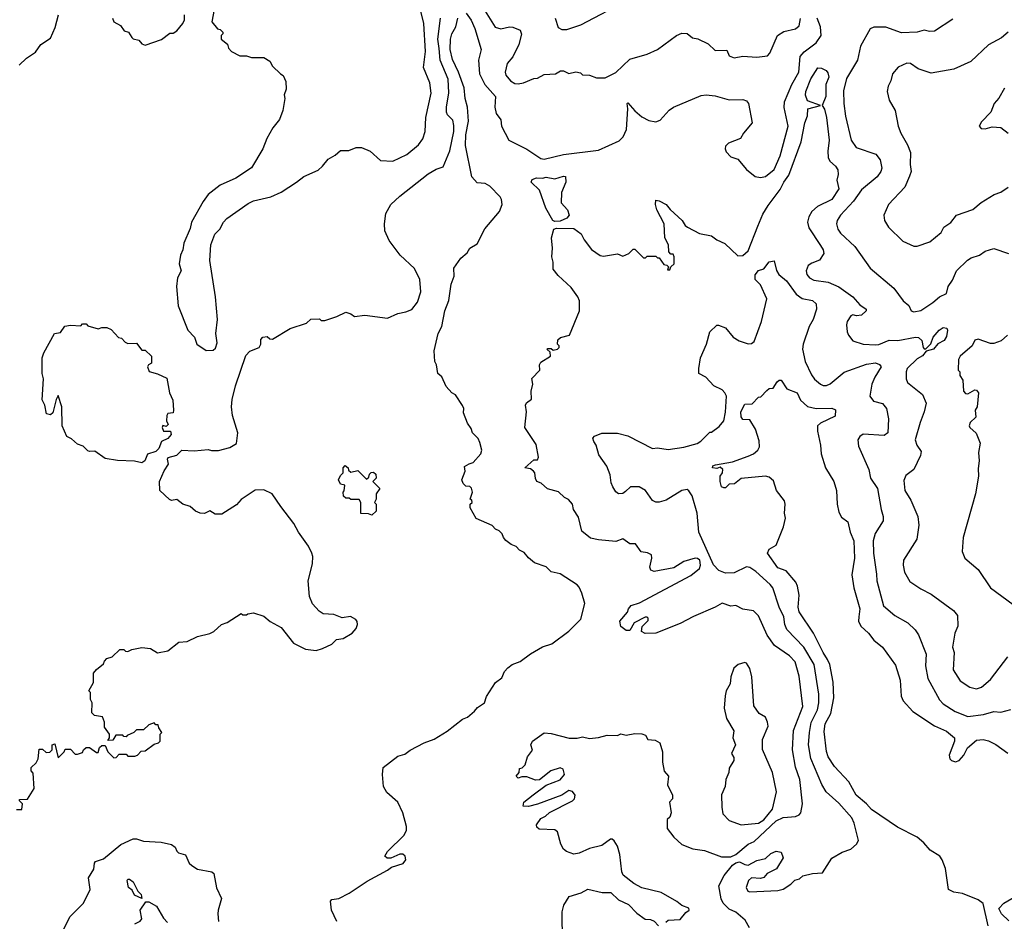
# Model space of a CAD drawing. Extents: x 1793424 to 1900092, y 321114 to 470632.
# Tile 230 of 256: x 1865894 to 1871545, y 426261 to 431437. Entities that reach past the tile are written whole.
import ezdxf

# ---------------------------------------------------------------- set-up
doc = ezdxf.new("R2010")
doc.units = 0

msp = doc.modelspace()

# ---------------------------------------------------------------- linework, layer by layer
at = {"layer": '0CON05XD'}
for points in [[(1868967.5, 431445), (1868985, 431392.5), (1869005, 431381.2), (1869035, 431380), (1869115, 431407.1), (1869385, 431550)], [(1865891.2, 431175), (1865933.4, 431216.6), (1865985, 431250), (1866015, 431294), (1866070.3, 431329.7), (1866097.5, 431392.5), (1866116.7, 431465)], [(1866427.5, 431445), (1866433.9, 431423.9), (1866473, 431403), (1866493.3, 431373.3), (1866517.5, 431365), (1866537.5, 431335), (1866545, 431327.5), (1866578.3, 431318.3), (1866595, 431297.5), (1866615, 431290), (1866707, 431323), (1866755, 431360), (1866775, 431360), (1866796.4, 431373.6), (1866830, 431415), (1866840, 431435), (1866840, 431465)], [(1867010, 431495), (1866997.5, 431425), (1867030, 431385), (1867045, 431380), (1867060, 431365), (1867060, 431355), (1867050, 431345), (1867050, 431325), (1867086.4, 431296.4), (1867093, 431273), (1867110, 431255), (1867158.3, 431228.3), (1867195, 431230), (1867225, 431220), (1867295, 431220), (1867329.3, 431199.3), (1867345, 431170), (1867390, 431125), (1867406.4, 431116.4), (1867421.7, 431081.7), (1867423, 431037), (1867412.5, 431005), (1867416.4, 430983.6), (1867403.3, 430915), (1867385.9, 430864.1), (1867346.7, 430815), (1867312, 430755), (1867288.8, 430695), (1867223.6, 430586.4), (1867135, 430527.5), (1867045, 430487.5), (1866975, 430432.5), (1866946.4, 430393.6), (1866880, 430275), (1866871.7, 430238.3), (1866836.7, 430153.3), (1866830, 430115), (1866816.7, 430085), (1866810, 430035), (1866820, 429995), (1866800, 429955), (1866794.2, 429905), (1866804.3, 429794.3), (1866858.8, 429655), (1866896.7, 429615), (1866910, 429575), (1866965, 429537.5), (1867005, 429540), (1867018.3, 429551.7), (1867027.7, 429582.3), (1867020, 429635), (1867029.2, 429715), (1867017.5, 429845), (1866986, 430055), (1866991.2, 430145), (1867013.3, 430205), (1867043.3, 430235), (1867063.3, 430275), (1867082.5, 430295), (1867205, 430382.5), (1867235, 430396.7), (1867335, 430420), (1867395, 430446.7), (1867482.5, 430505), (1867525, 430536.7), (1867606.1, 430573.9), (1867632.5, 430595), (1867663.6, 430636.4), (1867705, 430660), (1867735, 430686.7), (1867783.6, 430686.4), (1867825, 430703.8), (1867855, 430703.3), (1867905, 430682.5), (1867965, 430627.5), (1868035, 430623.8), (1868115, 430663.8), (1868182.1, 430717.9), (1868207.5, 430752.5), (1868222, 430795), (1868225.6, 430875), (1868255.6, 431015), (1868247.1, 431075), (1868212.1, 431162.1), (1868222.2, 431255), (1868213.1, 431415), (1868195.6, 431485)], [(1868456.2, 431475), (1868485, 431433.3), (1868506.4, 431386.4), (1868543.1, 431265), (1868526.7, 431205), (1868533.6, 431125), (1868563.6, 431065), (1868624.4, 430995), (1868620.8, 430935), (1868628.1, 430898.1), (1868655, 430862.5), (1868660, 430825), (1868700.8, 430745), (1868805, 430694.4), (1868885, 430640), (1868905, 430636.5), (1869015, 430662.2), (1869215, 430688), (1869335, 430741.2), (1869358, 430765), (1869376.1, 430806.1), (1869383.8, 430925), (1869380, 430955), (1869385, 430960), (1869424.3, 430914.3), (1869465, 430878.8), (1869505, 430858), (1869545, 430851.2), (1869569.4, 430860.6), (1869622.4, 430917.6), (1869646.7, 430935), (1869805, 431002), (1869833.9, 431006.1), (1869885, 431000), (1869965, 430977.5), (1870045, 430978.8), (1870065, 430970), (1870076.7, 430955), (1870097.5, 430845), (1870047.5, 430785), (1870030, 430755), (1869963, 430727), (1869945, 430710), (1869942.5, 430695), (1869948.3, 430678.3), (1869975, 430650), (1870016.4, 430636.4), (1870066.1, 430576.1), (1870115, 430537.5), (1870145, 430531.2), (1870175, 430536.7), (1870225, 430576.7), (1870259.1, 430655), (1870303.8, 430825), (1870282.3, 430932.3), (1870284.2, 430965), (1870325.5, 431064.5), (1870365.5, 431135), (1870374.2, 431225), (1870397.1, 431252.9), (1870465, 431302.9), (1870494.4, 431345), (1870490, 431395), (1870470, 431445)], [(1868565, 431486.2), (1868623.2, 431393.2), (1868655, 431384), (1868705, 431396), (1868725, 431394), (1868765.8, 431375.8), (1868773.6, 431353.6), (1868759.2, 431295), (1868725, 431223.3), (1868692, 431185), (1868680, 431135), (1868685, 431117.5), (1868711.2, 431085), (1868735, 431071.2), (1868755, 431068.8), (1868785, 431073.8), (1868845, 431100), (1868865, 431101.2), (1868905, 431121.2), (1868970, 431125), (1868997, 431143), (1869015, 431142.5), (1869045, 431127.5), (1869085, 431137.5), (1869111.7, 431131.7), (1869125, 431120), (1869165, 431117.5), (1869203.6, 431103.6), (1869255, 431103.3), (1869315, 431133.8), (1869395, 431210), (1869495, 431238.1), (1869553.8, 431265), (1869663.4, 431346.6), (1869695, 431358.8), (1869725, 431356.7), (1869755, 431333.3), (1869785.9, 431325.9), (1869845, 431297.5), (1869885, 431260), (1869951.7, 431261.7), (1869965, 431230), (1869995, 431217.5), (1870045, 431227.5), (1870125, 431222.5), (1870185, 431230), (1870200, 431245), (1870243.3, 431345), (1870280.5, 431369.5), (1870347.5, 431385), (1870368.3, 431401.7), (1870375.7, 431444.3)], [(1867802.5, 427915), (1867825, 427942.5), (1867833.3, 427965), (1867831.7, 427981.7), (1867823, 427993), (1867791.7, 428011.7), (1867745, 428003.3), (1867697, 428023), (1867635, 428026.7), (1867612.3, 428042.3), (1867573.9, 428083.9), (1867556.7, 428125), (1867548.8, 428215), (1867573.6, 428313.6), (1867576.7, 428355), (1867570, 428375), (1867551.2, 428415), (1867493.8, 428495), (1867467.5, 428545), (1867392, 428642), (1867343.8, 428715), (1867295, 428738), (1867245, 428736), (1867165, 428683.3), (1867138.3, 428651.7), (1867055, 428598.8), (1867015, 428597.5), (1866985, 428616.7), (1866955, 428602.5), (1866930, 428605), (1866902.5, 428615), (1866873.3, 428643.3), (1866830, 428655), (1866795, 428682.5), (1866765, 428677.5), (1866753, 428683), (1866697.5, 428735), (1866696.2, 428785), (1866722.3, 428847.7), (1866747.5, 428885), (1866746.7, 428895), (1866742.5, 428915), (1866747, 428923), (1866795, 428937.5), (1866825, 428966.2), (1866895, 428961.2), (1866975, 428970), (1866995, 428963.8), (1867035.9, 428964.1), (1867099.5, 428980.5), (1867138.8, 429005), (1867146, 429065), (1867115.8, 429165), (1867110, 429215), (1867113.4, 429256.6), (1867132.9, 429335), (1867191.7, 429508.3), (1867215, 429533.3), (1867267.5, 429555), (1867277.5, 429575), (1867278.3, 429601.7), (1867290, 429615), (1867315, 429617.5), (1867330, 429605), (1867345, 429602.5), (1867446.1, 429663.9), (1867540, 429695), (1867565, 429717.5), (1867615, 429720), (1867625, 429710), (1867645, 429710), (1867715, 429732.5), (1867765, 429757.5), (1867795, 429747.5), (1867815, 429732.5), (1867875, 429740), (1868005, 429723.3), (1868065, 429750), (1868110.7, 429760.7), (1868145, 429773.3), (1868178, 429815), (1868196, 429875), (1868191.2, 429945), (1868159.1, 430009.1), (1868078, 430085), (1868015, 430170), (1867989.2, 430225), (1867987.1, 430265), (1867995.8, 430325), (1868023.8, 430375), (1868075.7, 430424.3), (1868237.7, 430552.3), (1868285, 430578.8), (1868325, 430592.5), (1868363.6, 430683.6), (1868385.4, 430795), (1868385, 430830), (1868379.6, 430859.6), (1868350, 430890), (1868344.3, 430905), (1868343.1, 430935), (1868357.6, 431017.6), (1868352.5, 431095), (1868307.7, 431205), (1868301.6, 431271.6), (1868294.7, 431325), (1868309.6, 431445)], [(1867715, 426260.8), (1867683.8, 426325), (1867677.5, 426377.5), (1867685, 426386.7), (1867725, 426393.3), (1867785, 426423.3), (1867888.8, 426491.2), (1868005.5, 426554.5), (1868027.3, 426572.7), (1868095, 426592.5), (1868110, 426615), (1868106.7, 426635), (1868093, 426647), (1868075, 426647.5), (1868025, 426623.3), (1868003.3, 426623.3), (1867990, 426635), (1868005, 426662.5), (1868100, 426755), (1868113.3, 426785), (1868113.3, 426805), (1868093.3, 426885), (1868063.8, 426945), (1868000.5, 427000.5), (1867982.5, 427035), (1867976.7, 427105), (1867980, 427145), (1868065, 427210), (1868105, 427220), (1868135.8, 427244.2), (1868215, 427286.2), (1868272.7, 427307.3), (1868347.3, 427352.7), (1868435, 427422.5), (1868465, 427432.5), (1868505, 427467.5), (1868520.7, 427489.3), (1868562.5, 427515), (1868572.5, 427552.5), (1868625, 427632.5), (1868660.7, 427659.3), (1868676.7, 427695), (1868695, 427716.7), (1868720, 427735), (1868767, 427753), (1868825, 427796.7), (1868895, 427836.7), (1868947.5, 427855), (1869045, 427926.2), (1869115, 427996.7), (1869137.5, 428085), (1869120, 428145), (1869105, 428180), (1869093, 428193), (1868995, 428256.7), (1868945, 428267.5), (1868916.1, 428296.1), (1868849.3, 428319.3), (1868815, 428347.5), (1868789.2, 428379.2), (1868761.7, 428391.7), (1868743, 428413), (1868713.9, 428423.9), (1868685, 428446.7), (1868670, 428465), (1868663.3, 428485), (1868645, 428502.5), (1868625, 428512.5), (1868605, 428532.5), (1868513.6, 428573.6), (1868480, 428635), (1868480, 428655), (1868490, 428665), (1868488.3, 428678.3), (1868480, 428685), (1868492.5, 428725), (1868487, 428747), (1868477, 428757), (1868455, 428760), (1868440, 428775), (1868432.5, 428795), (1868450, 428845), (1868447.5, 428872.5), (1868473.6, 428886.4), (1868497.5, 428895), (1868540, 428945), (1868546.2, 428965), (1868535, 429010), (1868525, 429032.5), (1868492.5, 429065), (1868485, 429090), (1868465, 429120), (1868440.7, 429180.7), (1868443.3, 429205), (1868435, 429222.5), (1868395, 429282.5), (1868374.1, 429294.1), (1868342.1, 429332.1), (1868316.1, 429386.1), (1868293.3, 429405), (1868286.1, 429456.1), (1868277.5, 429475), (1868273.3, 429535), (1868296.2, 429635), (1868316.2, 429675), (1868334, 429765), (1868356.2, 429825), (1868370.8, 429919.2), (1868386.7, 429965), (1868385, 430010), (1868425, 430067.5), (1868461.7, 430098.3), (1868477.5, 430125), (1868519.3, 430150.7), (1868564.2, 430235.8), (1868647.5, 430335), (1868663.3, 430375), (1868660, 430405), (1868650.7, 430420.7), (1868591.7, 430481.7), (1868566.1, 430496.1), (1868520.3, 430500.3), (1868488.1, 430535), (1868452.8, 430715), (1868455.3, 430775), (1868469.8, 430855), (1868464.6, 430935), (1868450.9, 430985), (1868444.6, 431045), (1868413.2, 431135), (1868378.6, 431208.6), (1868364.7, 431265.3), (1868365.7, 431325.7), (1868373.5, 431355), (1868397.1, 431395), (1868408, 431445)], [(1871250.3, 431439.7), (1871145, 431370.8), (1871115, 431369.2), (1871085, 431376), (1871045, 431366), (1870955, 431360.8), (1870865, 431393.1), (1870797.1, 431392.9), (1870775.6, 431384.4), (1870720, 431285), (1870701.9, 431205), (1870639.3, 431099.3), (1870622.1, 431027.9), (1870624.4, 430955), (1870633.4, 430883.4), (1870666.2, 430745), (1870695, 430703.3), (1870806.7, 430665), (1870832.7, 430632.7), (1870842.9, 430585), (1870837.1, 430565), (1870815, 430534.2), (1870725, 430460.8), (1870680, 430395), (1870604, 430315), (1870586.2, 430285), (1870582, 430265), (1870588.8, 430235), (1870605, 430211.2), (1870686.2, 430135), (1870775, 430010), (1870910, 429895), (1870965, 429822.5), (1870996.4, 429796.4), (1871010, 429765), (1871025, 429760), (1871065, 429767.5), (1871135, 429812.5), (1871173.8, 429846.2), (1871212.5, 429865), (1871223.3, 429905), (1871248.3, 429941.7), (1871270, 429995), (1871334.3, 430055.7), (1871355, 430070), (1871402.5, 430085), (1871435, 430107.5), (1871485, 430122.5), (1871570, 430095)], [(1871567.5, 431365), (1871528.3, 431331.7), (1871455, 431292.5), (1871353, 431197), (1871255, 431152.5), (1871125, 431130), (1871050, 431155), (1871005.9, 431185.9), (1870985, 431188), (1870936.7, 431165), (1870904.1, 431125.9), (1870893.3, 431085), (1870877.5, 431055), (1870873.3, 431025), (1870883.8, 430975), (1870918.8, 430915), (1870936, 430825), (1870950.8, 430785), (1870989.1, 430719.1), (1871006, 430675), (1871004.1, 430605.9), (1871011.2, 430565), (1871000.8, 430539.2), (1870973.3, 430475), (1870880, 430375), (1870853.3, 430315), (1870856.7, 430285), (1870880, 430245), (1870962.5, 430165), (1871025, 430137.5), (1871045, 430137.5), (1871117.7, 430162.3), (1871182.5, 430215), (1871197.5, 430245), (1871237.7, 430272.3), (1871270, 430315), (1871365, 430346.7), (1871411.7, 430388.3), (1871487.3, 430432.7), (1871525, 430446.2), (1871567.5, 430475)], [(1869603, 426257), (1869615, 426267.5), (1869685, 426272.5), (1869717.3, 426312.7), (1869736.2, 426325), (1869735, 426337.5), (1869695, 426352.5), (1869666.1, 426376.1), (1869575, 426426.2), (1869463.9, 426453.9), (1869419.3, 426479.3), (1869357, 426527), (1869350, 426545), (1869338.8, 426645), (1869325, 426692.5), (1869305, 426722.5), (1869295, 426732.5), (1869285, 426732.5), (1869235, 426696.7), (1869165, 426680), (1869105, 426652), (1869075, 426646.2), (1869031.7, 426661.7), (1869015.9, 426675.9), (1868998.8, 426705), (1868980, 426775), (1868965, 426787.5), (1868875, 426790), (1868861.7, 426801.7), (1868860, 426815), (1868885, 426852.5), (1868912.5, 426865), (1868935, 426886.7), (1869066.6, 426953.4), (1869078, 426965), (1869081.2, 426985), (1869066.8, 427006.8), (1869045, 427012), (1869005, 426986.2), (1868865, 426933.8), (1868815, 426920), (1868783, 426923), (1868787.5, 426945), (1868841.7, 426988.3), (1868915, 427043.3), (1868995, 427074.3), (1869020.8, 427105), (1869013.8, 427135), (1868995, 427142.9), (1868943.3, 427125), (1868877, 427073), (1868855, 427072.5), (1868805, 427090), (1868775, 427090), (1868755, 427082.5), (1868742.5, 427095), (1868760, 427115), (1868761.7, 427138.3), (1868778.3, 427141.7), (1868795, 427160), (1868807.5, 427205), (1868837, 427243), (1868827.5, 427275), (1868837.5, 427295), (1868905, 427342.5), (1868945, 427340), (1869047, 427313), (1869093, 427313), (1869125, 427320), (1869165, 427311.2), (1869215, 427316.2), (1869265, 427330), (1869325, 427327.5), (1869345, 427336.7), (1869375, 427330), (1869425, 427338.8), (1869465, 427337.5), (1869485, 427330), (1869500, 427305), (1869541.7, 427301.7), (1869567.5, 427285), (1869582.5, 427235), (1869583.3, 427175), (1869593.6, 427123.6), (1869617.5, 427095), (1869612.5, 427045), (1869640, 426985), (1869640, 426965), (1869622.5, 426945), (1869632.5, 426885), (1869625, 426860), (1869610, 426845), (1869610, 426795), (1869647.5, 426745), (1869695, 426703.3), (1869757.7, 426677.7), (1869825, 426667.1), (1869922.4, 426632.4), (1869975, 426630.9), (1870005, 426645.4), (1870075, 426704.2), (1870110.1, 426719.9), (1870235, 426838.1), (1870275, 426856.7), (1870300.2, 426860.2), (1870346.2, 426863.8), (1870367.5, 426872.5), (1870377.1, 426885), (1870386.9, 426935), (1870370.9, 427075), (1870347.2, 427147.2), (1870330, 427245), (1870335, 427357.5), (1870389.4, 427495), (1870367.8, 427667.8), (1870345, 427751.2), (1870312, 427785), (1870226, 427845), (1870184.5, 427904.5), (1870134.2, 428015), (1870105, 428043.8), (1870045, 428054), (1870005, 428073.8), (1869975, 428071.2), (1869925, 428088.5), (1869885, 428064.5), (1869760.5, 428010.5), (1869685, 427970), (1869545, 427915.5), (1869484.2, 427914.2), (1869462.5, 427925), (1869466.4, 427953.6), (1869501.7, 427988.3), (1869501.7, 428001.7), (1869495, 428007.5), (1869483, 428007), (1869420, 427975), (1869395, 427930), (1869375, 427930), (1869343.6, 427953.6), (1869337.5, 427985), (1869382.5, 428035), (1869387.5, 428055), (1869402.5, 428075), (1869450.8, 428089.2), (1869745, 428246.2), (1869795, 428286.7), (1869800.8, 428305), (1869797.1, 428335), (1869785, 428343.8), (1869770, 428345), (1869705, 428327.5), (1869648.8, 428291.2), (1869535, 428270), (1869517, 428277), (1869510, 428295), (1869522.5, 428345), (1869520, 428365), (1869497, 428377), (1869461.7, 428381.7), (1869427.5, 428427.5), (1869395, 428427.5), (1869355, 428457.5), (1869315, 428441.2), (1869215, 428452), (1869170.3, 428460.3), (1869121.2, 428501.2), (1869101.7, 428581.7), (1869072.5, 428625), (1869067.5, 428655), (1869043, 428683), (1869020, 428695), (1868987, 428727), (1868924.1, 428744.1), (1868886, 428776), (1868862.5, 428785), (1868853.9, 428803.9), (1868851.2, 428835), (1868843.8, 428845), (1868825, 428858), (1868793.3, 428865), (1868845, 428910), (1868865, 428911.2), (1868871.2, 428925), (1868857.7, 428997.7), (1868793.6, 429096.4), (1868802.5, 429185), (1868796.7, 429225), (1868802.3, 429237.7), (1868831.7, 429258.3), (1868830, 429305), (1868840, 429345), (1868833, 429377), (1868880, 429425), (1868877.5, 429455), (1868885, 429470), (1868940, 429505), (1868938.3, 429528.3), (1868920, 429545), (1868925, 429550), (1868945, 429550), (1868955, 429540), (1868980, 429545), (1868990, 429555), (1868990, 429565), (1868980, 429575), (1868981.7, 429598.3), (1868998.3, 429611.7), (1869050, 429625), (1869106.7, 429765), (1869107, 429823), (1869097.5, 429845), (1869058.6, 429898.6), (1868985, 429967.5), (1868956.2, 430005), (1868956.7, 430045), (1868948.8, 430075), (1868952.5, 430125), (1868946.7, 430185), (1868960, 430235), (1868975, 430240), (1869075, 430237.5), (1869116.8, 430206.8), (1869132.9, 430172.9), (1869176.7, 430116.7), (1869225, 430083.3), (1869245, 430080), (1869325, 430092.5), (1869355, 430080), (1869390, 430095), (1869415, 430120), (1869425, 430120), (1869475, 430070), (1869485, 430070), (1869495, 430080), (1869545, 430080), (1869555, 430070), (1869565, 430070), (1869591.7, 430031.7), (1869608.3, 430028.3), (1869618.3, 430018.3), (1869611.7, 430001.7), (1869625, 430000), (1869631.7, 430018.3), (1869650, 430035), (1869650, 430075), (1869645, 430090), (1869631.7, 430091.7), (1869620, 430105), (1869617.5, 430145), (1869597.5, 430185), (1869592, 430265), (1869550.8, 430345), (1869542.5, 430375), (1869545, 430400), (1869565, 430396.7), (1869605, 430376.7), (1869627.3, 430347.3), (1869696.2, 430285), (1869714, 430255), (1869726.7, 430245), (1869795, 430210), (1869865, 430196), (1869895, 430172.5), (1869941.7, 430151.7), (1870015, 430081.2), (1870045, 430083.8), (1870075, 430110), (1870131.2, 430251.2), (1870159.8, 430320.2), (1870188.9, 430371.1), (1870258.9, 430461.1), (1870279.5, 430505), (1870309.1, 430545), (1870379.5, 430735), (1870401.1, 430845), (1870416.2, 430885), (1870417.5, 430925), (1870490, 430945), (1870415, 430971.2), (1870403.8, 431003.8), (1870405.5, 431025), (1870435, 431097.5), (1870475, 431160), (1870495, 431159.2), (1870523.3, 431145), (1870532.3, 431132.3), (1870537, 431107), (1870520, 431065), (1870520.6, 430995), (1870500, 430945), (1870512.3, 430922.3), (1870524.3, 430875), (1870540, 430745), (1870531.7, 430681.7), (1870534.3, 430645), (1870544.3, 430625), (1870577.1, 430595), (1870590, 430575), (1870592, 430548), (1870583.8, 430515), (1870594.4, 430465), (1870555, 430405.5), (1870472.9, 430365), (1870440, 430335), (1870422.5, 430305), (1870415.7, 430275), (1870422.4, 430242.4), (1870490.9, 430140.9), (1870506, 430115), (1870508.8, 430095), (1870485, 430056.7), (1870440.5, 430039.5), (1870420, 430025), (1870408, 429995), (1870411.2, 429975), (1870426.7, 429955), (1870451.2, 429941.2), (1870535, 429929.2), (1870595, 429904.2), (1870675.5, 429845.5), (1870715, 429800), (1870752.5, 429775), (1870752.5, 429765), (1870725, 429740), (1870696.4, 429736.4), (1870675, 429742.5), (1870665, 429737.5), (1870643.3, 429705), (1870638.8, 429685), (1870643.3, 429645), (1870650, 429625), (1870675, 429593.8), (1870734.2, 429574.2), (1870805, 429570.8), (1870825, 429572.9), (1870885, 429598.1), (1870934.4, 429594.4), (1871035, 429614.4), (1871053.1, 429613.1), (1871070.8, 429595), (1871080, 429555), (1871085, 429547.5), (1871095, 429547.5), (1871123.6, 429576.4), (1871135.8, 429615), (1871170.8, 429655), (1871195, 429670.6), (1871215, 429666), (1871219.4, 429655), (1871212.4, 429617.6), (1871200, 429595), (1871163.1, 429576.9), (1871138.8, 429545), (1871096.1, 429533.9), (1871075, 429507.5), (1871045, 429490.6), (1870986.7, 429435), (1870980.8, 429415), (1870980.8, 429375), (1870988.8, 429355), (1871075, 429286), (1871095.7, 429235), (1871085.8, 429185), (1871061.4, 429125), (1871033.1, 429025), (1871043.7, 428993.7), (1871067.3, 428957.3), (1871064, 428935), (1871026.2, 428855), (1870980.3, 428819.7), (1870968.3, 428791.7), (1870974.2, 428735), (1871007.9, 428677.9), (1871049.2, 428585), (1871054, 428535), (1871043.8, 428455), (1870966.2, 428335), (1870964.2, 428305), (1870972, 428265), (1871002.9, 428212.9), (1871065, 428170), (1871125, 428140), (1871252.5, 428045), (1871276.1, 428016.1), (1871278.8, 427955), (1871262, 427915), (1871248, 427835), (1871258, 427805), (1871251.4, 427705), (1871292.4, 427642.4), (1871347.5, 427605), (1871385, 427596.2), (1871415, 427606), (1871465, 427648.8), (1871565, 427780)], [(1871545.8, 431044.2), (1871514.1, 430985.9), (1871486.2, 430955), (1871467.5, 430905), (1871415, 430850), (1871400, 430825), (1871413, 430813), (1871435, 430810), (1871475, 430822.5), (1871525, 430817.5), (1871567.5, 430785)], [(1868965, 430277.5), (1868954, 430284), (1868914.2, 430355), (1868877.9, 430457.9), (1868830, 430505), (1868835, 430520), (1868860.7, 430529.3), (1868895, 430527.5), (1868916.4, 430533.6), (1868965, 430522.9), (1869015, 430538), (1869025.8, 430535.8), (1869028.1, 430505), (1869003.8, 430445), (1869002.5, 430385), (1869038.8, 430345), (1869048, 430315), (1869035, 430297.5), (1868995, 430280), (1868965, 430277.5)], [(1870082, 426225), (1870058.3, 426268.3), (1870005, 426313.8), (1869965, 426331.2), (1869932, 426365), (1869920.3, 426390.3), (1869906.2, 426465), (1869937.8, 426525), (1869985, 426583.6), (1870005, 426597.8), (1870025, 426603.3), (1870055, 426586.9), (1870075.7, 426584.3), (1870125, 426610.8), (1870175, 426622.5), (1870205, 426651.2), (1870235, 426663.8), (1870265, 426657.5), (1870276.2, 426625), (1870237, 426563), (1870184.6, 426535.4), (1870165, 426512.5), (1870145, 426506.7), (1870095, 426510.8), (1870076.2, 426495), (1870063.8, 426455), (1870073.8, 426435), (1870085, 426430), (1870245, 426438.8), (1870275, 426446.7), (1870320, 426475), (1870343, 426497), (1870370, 426505), (1870388.3, 426521.7), (1870443.9, 426536.1), (1870501.2, 426538.8), (1870555, 426623.3), (1870615, 426658.8), (1870663.6, 426676.4), (1870696.4, 426703.6), (1870707.5, 426725), (1870683.8, 426825), (1870670, 426855), (1870595, 426938.8), (1870522, 427005), (1870497.4, 427047.4), (1870435, 427196.7), (1870420.4, 427275), (1870427.3, 427345), (1870437.4, 427402.6), (1870472.9, 427475), (1870480.4, 427515), (1870480, 427565), (1870453.3, 427735), (1870394.1, 427834.1), (1870296.6, 427936.6), (1870285.5, 427965), (1870279.6, 428009.6), (1870253.1, 428065), (1870217.1, 428175), (1870202, 428195), (1870119.4, 428269.4), (1870085, 428292.2), (1870065, 428295.6), (1869995, 428261.9), (1869945, 428260), (1869905.7, 428275), (1869875, 428306.9), (1869792, 428495), (1869782.5, 428605), (1869754.3, 428704.3), (1869735, 428733.3), (1869725, 428740), (1869695, 428734.2), (1869605, 428678.9), (1869565, 428667.8), (1869545, 428668.1), (1869526.6, 428676.6), (1869485, 428733.8), (1869450, 428755), (1869400, 428755), (1869370.5, 428729.5), (1869355, 428716.7), (1869330, 428715), (1869315, 428727.5), (1869298.8, 428755), (1869288.8, 428778.8), (1869282, 428825), (1869263, 428873), (1869218.8, 428938.8), (1869203.3, 428995), (1869190, 429015), (1869183.3, 429035), (1869193.9, 429046.1), (1869235, 429063.8), (1869325, 429064.3), (1869385, 429047.5), (1869525, 428976), (1869555, 428978.6), (1869615, 428969.4), (1869705, 428982.9), (1869782.5, 429005), (1869803, 429017), (1869855, 429070), (1869865, 429070), (1869907.7, 429102.3), (1869935.7, 429134.3), (1869945.5, 429184.5), (1869950, 429275), (1869941.2, 429295), (1869925, 429312), (1869878, 429335), (1869832.5, 429385), (1869792.1, 429405), (1869791.2, 429435), (1869801.9, 429495), (1869835.5, 429575), (1869854.6, 429645), (1869895, 429682.5), (1869905, 429682.5), (1869945, 429668.8), (1869988, 429615), (1870023.2, 429593.2), (1870075, 429576), (1870095, 429578.8), (1870109.7, 429590.3), (1870151.4, 429705), (1870181.4, 429835), (1870146.2, 429915), (1870115.7, 429945.7), (1870115, 429972.5), (1870135, 429998), (1870165, 430007.5), (1870195, 430046.2), (1870223.3, 430053.3), (1870237.7, 429997.7), (1870250, 429975), (1870295, 429937.5), (1870350.7, 429860.7), (1870385.4, 429835.4), (1870445, 429824.3), (1870466, 429805), (1870467.5, 429775), (1870447.5, 429715), (1870424.5, 429675), (1870390.8, 429575), (1870387.1, 429545), (1870402.9, 429475), (1870438.7, 429398.7), (1870455, 429374), (1870490, 429345), (1870505, 429336.2), (1870525, 429336.2), (1870545, 429346.2), (1870626.3, 429413.7), (1870755, 429459.5), (1870806.5, 429466.5), (1870828.3, 429458.3), (1870838.8, 429445), (1870801.4, 429385), (1870784.2, 429345), (1870773.8, 429275), (1870795, 429246.7), (1870845, 429233.3), (1870868.8, 429205), (1870881.2, 429145), (1870876.7, 429065), (1870855, 429050), (1870735, 429057.5), (1870715, 429043.3), (1870703.8, 429025), (1870708.3, 428988.3), (1870768, 428855), (1870776.7, 428805), (1870818, 428745), (1870837.5, 428625), (1870850.6, 428585), (1870849.7, 428560.3), (1870803.2, 428486.8), (1870791.4, 428445), (1870794.4, 428374.4), (1870811.2, 428255), (1870813.9, 428216.1), (1870852.2, 428072.2), (1870917, 428017), (1870991.2, 427975), (1871033.3, 427935), (1871053.3, 427905), (1871096, 427795), (1871092.7, 427727.3), (1871105.7, 427655), (1871173, 427533), (1871195, 427509.2), (1871263.8, 427465), (1871335, 427437.5), (1871425, 427448.6), (1871485, 427466), (1871525, 427462), (1871582.3, 427477.7)], [(1866595, 428893.3), (1866553.6, 428903.6), (1866455, 428906.7), (1866385, 428917.5), (1866325, 428960), (1866295, 428957.5), (1866285, 428962.5), (1866258.3, 428988.3), (1866225, 429000), (1866190.7, 429030.7), (1866163.6, 429043.6), (1866138, 429105), (1866135.8, 429215), (1866115, 429280), (1866103.6, 429256.4), (1866085, 429180), (1866071.7, 429168.3), (1866047.5, 429175), (1866037.5, 429225), (1866023.8, 429255), (1866030, 429375), (1866022, 429405), (1866023.3, 429495), (1866032.5, 429525), (1866093.9, 429636.1), (1866128.3, 429641.7), (1866153, 429677), (1866185, 429682.5), (1866245, 429680), (1866255, 429690), (1866275, 429690), (1866285, 429680), (1866345, 429662.5), (1866365, 429670), (1866395, 429670), (1866418.3, 429658.3), (1866461.7, 429611.7), (1866478.3, 429608.3), (1866500, 429585), (1866515, 429577.5), (1866565, 429580), (1866595, 429540), (1866615, 429540), (1866650, 429505), (1866650, 429465), (1866633.6, 429456.4), (1866627.5, 429445), (1866637, 429417), (1866685, 429403.3), (1866738.3, 429378.3), (1866753.3, 429295), (1866773, 429253), (1866776.7, 429195), (1866775, 429180), (1866745, 429176.2), (1866738, 429165), (1866736.7, 429135), (1866747, 429113), (1866735, 429102.5), (1866715, 429107.5), (1866711.2, 429095), (1866720, 429075), (1866760, 429075), (1866763.3, 429055), (1866745, 429032.5), (1866707.5, 429015), (1866693.3, 428975), (1866675, 428957.5), (1866627, 428943), (1866612.5, 428905), (1866595, 428893.3)], [(1871562.5, 429625), (1871526.1, 429593.9), (1871485, 429577.5), (1871465, 429577.5), (1871395, 429602.5), (1871375, 429597.5), (1871360, 429565), (1871292.5, 429505), (1871283, 429487), (1871280, 429425), (1871290, 429415), (1871290, 429395), (1871307, 429367), (1871310, 429305), (1871321.7, 429291.7), (1871335, 429290), (1871375, 429312.5), (1871385, 429310), (1871397.5, 429295), (1871390, 429215), (1871377.5, 429195), (1871382.5, 429155), (1871350, 429125), (1871343.8, 429105), (1871346.7, 429095), (1871384.1, 429064.1), (1871406.7, 429006.7), (1871397, 428953), (1871400, 428905), (1871395, 428860), (1871396.4, 428816.4), (1871378.8, 428715), (1871308.8, 428465), (1871303.3, 428385), (1871317.5, 428345), (1871395, 428280), (1871466.7, 428175), (1871595, 428080)], [(1871452.9, 426235), (1871423, 426363), (1871395, 426384.3), (1871305, 426421.4), (1871255, 426428), (1871224.3, 426444.3), (1871206.9, 426565), (1871188.1, 426615), (1871174.6, 426634.6), (1871120.2, 426670.2), (1871082.8, 426712.8), (1871044.2, 426745), (1870931.9, 426801.9), (1870782.5, 426902.5), (1870755, 426935.8), (1870695.4, 426985.4), (1870652.2, 427062.2), (1870569.8, 427149.8), (1870534.4, 427205), (1870524.2, 427235.8), (1870511.2, 427351.2), (1870517.1, 427395), (1870549.4, 427455), (1870567.5, 427545), (1870562.5, 427635), (1870543.2, 427735), (1870531.1, 427765), (1870504.6, 427805), (1870450.6, 427915), (1870366.9, 428036.9), (1870362.2, 428065), (1870366.8, 428133.2), (1870358.6, 428185), (1870348, 428208), (1870293.5, 428273.5), (1870245, 428290.8), (1870186.7, 428375), (1870195, 428397.5), (1870235, 428420), (1870277.5, 428525), (1870290, 428575), (1870282.5, 428605), (1870287.5, 428655), (1870282.5, 428675), (1870237.5, 428735), (1870220.7, 428790.7), (1870195, 428810), (1870175, 428816.2), (1870035, 428802.5), (1869997, 428773), (1869965, 428770), (1869945, 428750), (1869935, 428750), (1869922.5, 428755), (1869913.9, 428786.1), (1869913.9, 428816.1), (1869927.5, 428835), (1869930, 428855), (1869915, 428867.5), (1869895, 428860), (1869870, 428865), (1869872.5, 428875), (1869888.3, 428881.7), (1869985, 428898.8), (1870075, 428930.8), (1870105.6, 428944.4), (1870130, 428965), (1870140, 428985), (1870138.8, 429018.8), (1870117.1, 429087.1), (1870085, 429140), (1870045, 429142), (1870035, 429157.5), (1870032.2, 429185), (1870055, 429230), (1870098.3, 429231.7), (1870135, 429270), (1870148.3, 429271.7), (1870181.7, 429308.3), (1870195, 429320), (1870218.3, 429321.7), (1870241.7, 429358.3), (1870253, 429367), (1870265, 429366.7), (1870297.5, 429317.5), (1870356.2, 429295), (1870375, 429253.3), (1870415.8, 429215.8), (1870465, 429205.7), (1870555, 429207.5), (1870577, 429197), (1870575, 429160), (1870489.5, 429120.5), (1870473.3, 429105), (1870472, 429075), (1870490, 428995), (1870494, 428945), (1870518.8, 428865), (1870566, 428785), (1870582.5, 428735), (1870586.2, 428655), (1870595, 428610), (1870610.5, 428580.5), (1870647.5, 428555), (1870660, 428495), (1870681.4, 428445), (1870685.5, 428345), (1870669.7, 428249.7), (1870681.4, 428175), (1870715.6, 428055), (1870709.3, 428009.3)], [(1867915, 428592.5), (1867895, 428600), (1867851.7, 428601.7), (1867852.5, 428665), (1867843, 428683), (1867795, 428682.5), (1867785, 428690), (1867765, 428690), (1867751.7, 428701.7), (1867750, 428725), (1867757, 428733), (1867760, 428765), (1867735, 428770), (1867723.3, 428795), (1867735, 428820), (1867750, 428835), (1867750, 428865), (1867761.7, 428878.3), (1867780, 428865), (1867781.7, 428851.7), (1867795, 428840), (1867835, 428850), (1867885, 428800), (1867898.3, 428811.7), (1867901.7, 428828.3), (1867911.7, 428838.3), (1867925, 428840), (1867938.3, 428828.3), (1867940, 428805), (1867920, 428785), (1867960, 428745), (1867940, 428715), (1867940, 428685), (1867930, 428665), (1867940, 428655), (1867940, 428615), (1867915, 428592.5)], [(1865875, 426902.5), (1865906.4, 426903.6), (1865910, 426935), (1865890, 426955), (1865895, 426960), (1865938.3, 426961.7), (1865977, 427023), (1865971.7, 427111.7), (1865960, 427125), (1865960, 427145), (1865988.3, 427171.7), (1866000, 427195), (1866005, 427250), (1866025, 427250), (1866045, 427230), (1866067, 427233), (1866080, 427245), (1866080, 427275), (1866095, 427280), (1866115, 427200), (1866150, 427235), (1866155, 427250), (1866185, 427250), (1866211.7, 427221.7), (1866225, 427220), (1866255, 427230), (1866260, 427245), (1866275, 427260), (1866295, 427260), (1866335, 427230), (1866345, 427230), (1866351.7, 427258.3), (1866365, 427270), (1866385, 427270), (1866400, 427235), (1866435, 427200), (1866448.3, 427201.7), (1866465, 427220), (1866505, 427220), (1866515, 427210), (1866555, 427210), (1866570, 427215), (1866591.7, 427238.3), (1866615, 427240), (1866665, 427277.5), (1866690, 427285), (1866700, 427295), (1866700, 427335), (1866710, 427345), (1866691.7, 427371.7), (1866688.3, 427388.3), (1866675, 427390), (1866665, 427400), (1866635, 427390), (1866605, 427360), (1866565, 427360), (1866550, 427345), (1866511.7, 427328.3), (1866505, 427320), (1866491.7, 427321.7), (1866485, 427330), (1866445, 427330), (1866428.3, 427301.7), (1866400, 427300), (1866410, 427315), (1866410, 427335), (1866380, 427375), (1866380, 427405), (1866370, 427435), (1866323, 427443), (1866308.3, 427458.3), (1866310, 427515), (1866300, 427535), (1866300, 427575), (1866290, 427585), (1866317, 427633), (1866317.5, 427685), (1866335, 427707.5), (1866375, 427740), (1866380, 427755), (1866395, 427770), (1866425, 427780), (1866468.3, 427821.7), (1866491.7, 427821.7), (1866501.7, 427811.7), (1866515, 427810), (1866538.3, 427821.7), (1866595, 427832.5), (1866645, 427826.7), (1866685, 427803.3), (1866745, 427813.3), (1866806.4, 427863.6), (1866855, 427866.7), (1866914.2, 427895.8), (1866985, 427913.8), (1867007.5, 427925), (1867052.5, 427965), (1867085, 427976.7), (1867165, 428027.5), (1867175, 428020), (1867195, 428020), (1867203, 428027), (1867235, 428032.5), (1867295, 428012.5), (1867331.7, 427981.7), (1867395, 427947.5), (1867465, 427857.5), (1867533.6, 427823.6), (1867595, 427816.7), (1867631.7, 427828.3), (1867685, 427852.5), (1867711.7, 427878.3), (1867750, 427885), (1867802.5, 427915)], [(1870709.3, 428009.3), (1870708, 427985), (1870722, 427955), (1870765, 427916), (1870796.2, 427875), (1870846.2, 427835), (1870921.2, 427731.2), (1870948.1, 427645), (1870953, 427553), (1870965, 427526.7), (1871020, 427465), (1871145, 427384), (1871213.8, 427353.8), (1871260, 427315), (1871260, 427295), (1871229.2, 427215), (1871232.5, 427195), (1871241.2, 427185), (1871265, 427177.1), (1871285, 427184.2), (1871312, 427215), (1871333.6, 427256.4), (1871385, 427300.8), (1871424.2, 427305.8), (1871455, 427297.5), (1871497.3, 427277.3), (1871565, 427226.7)], [(1870035, 426816.2), (1870135, 426824), (1870165, 426844.3), (1870213.8, 426905), (1870238, 427005), (1870214, 427115), (1870157, 427247), (1870157.5, 427305), (1870189.3, 427380.7), (1870186.7, 427405), (1870175, 427432.5), (1870137.5, 427455), (1870107.7, 427497.7), (1870096, 427665), (1870085, 427712.5), (1870065, 427743.3), (1870055, 427746.2), (1870017.5, 427735), (1869993.3, 427715), (1869976.2, 427665), (1869971.2, 427625), (1869948.8, 427585), (1869942, 427555), (1869936.7, 427485), (1869950, 427425), (1869992.5, 427355), (1869987.5, 427315), (1870002.5, 427275), (1869980, 427225), (1869991.7, 427201.7), (1869992.5, 427185), (1869965, 427140), (1869963.3, 427115), (1869946.7, 427075), (1869943.3, 427035), (1869921.7, 426988.3), (1869923.6, 426916.4), (1869929.3, 426879.3), (1869965, 426840), (1870035, 426816.2)], [(1866145, 426212.5), (1866182, 426288), (1866260, 426365), (1866298, 426445), (1866289.2, 426510.8), (1866319.5, 426560.5), (1866323.3, 426595), (1866330, 426605), (1866375, 426619.2), (1866475, 426702.9), (1866545, 426734.3), (1866565, 426735.6), (1866605, 426721.9), (1866705, 426715.5), (1866765, 426702.9), (1866786.8, 426686.8), (1866795, 426663.3), (1866805, 426653.8), (1866845, 426643.3), (1866867.5, 426595), (1866881.7, 426581.7), (1866915, 426561.2), (1866997.5, 426545), (1867007.5, 426535), (1867023, 426453), (1867053, 426393), (1867032.5, 426325), (1867032, 426305), (1867035, 426260)], [(1866595, 426393.3), (1866552, 426412), (1866539.5, 426439.5), (1866517.5, 426455), (1866510, 426495), (1866515, 426502.5), (1866525, 426503.3), (1866545, 426488.8), (1866572.5, 426435), (1866591.4, 426415), (1866595, 426393.3)], [(1869010, 426145), (1869007.5, 426315), (1869017.5, 426355), (1869047, 426403), (1869115.9, 426424.1), (1869155, 426446.2), (1869237, 426427), (1869287, 426427), (1869330, 426385), (1869388.3, 426358.3), (1869435, 426307.5), (1869483, 426273), (1869515, 426272.5), (1869535, 426262.5), (1869560, 426235)], [(1866555, 426247.1), (1866585, 426262.5), (1866595.5, 426275), (1866585.8, 426325), (1866617.5, 426372.5), (1866635, 426372.9), (1866679.3, 426349.3), (1866718.9, 426278.9), (1866742.5, 426255)], [(1871571.2, 426265), (1871528.1, 426305), (1871512.9, 426335), (1871542.5, 426365), (1871611.2, 426405)]]:
    msp.add_lwpolyline(points, dxfattribs=at)

doc.saveas('drawing.dxf')
